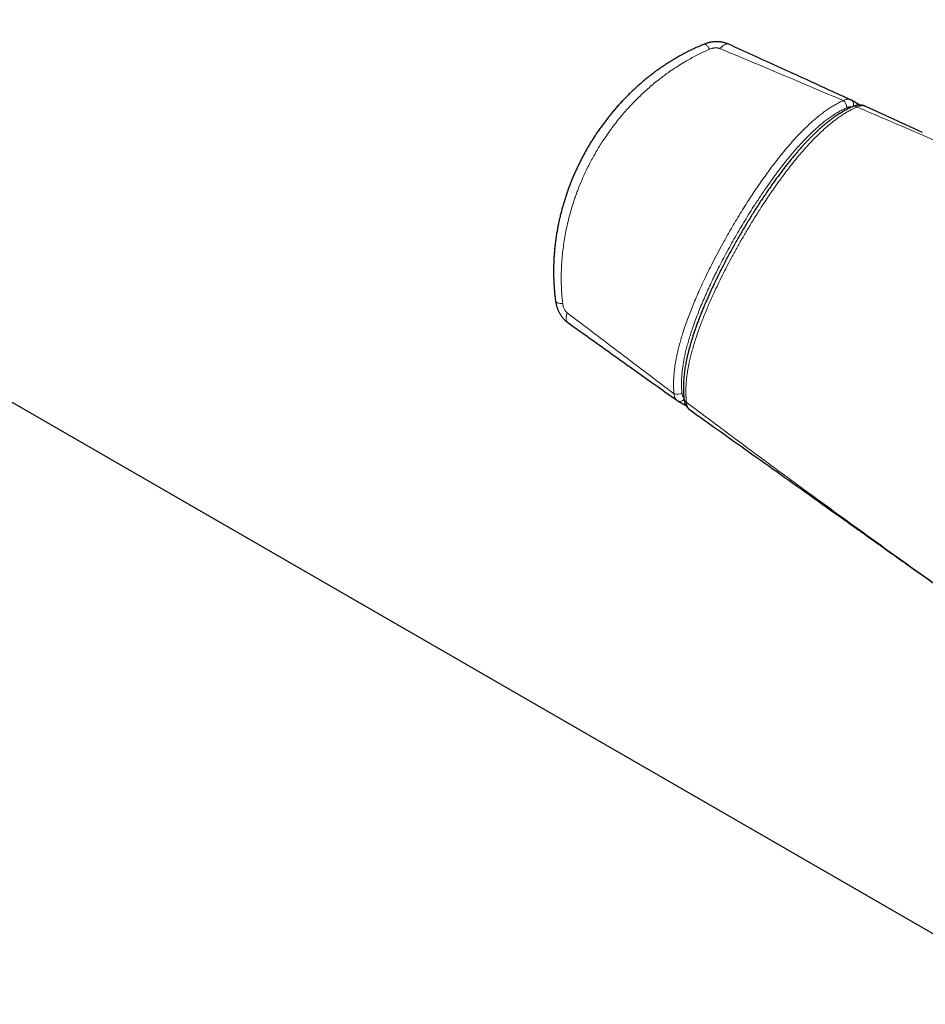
# Model space of a CAD drawing. Header units: millimetres. Extents: x 8 to 732, y 12 to 407.
# Tile 49 of 63: x 635 to 683, y 124 to 175. Entities that reach past the tile are written whole.
import ezdxf

# ---------------------------------------------------------------- set-up
doc = ezdxf.new("R2010")
doc.units = ezdxf.units.MM

msp = doc.modelspace()

# ---------------------------------------------------------------- linework, layer by layer
at = {"color": 7, "linetype": 'Continuous', "lineweight": 30}
for p, q in [((512.621, 226.167), (689.539, 124.034)), ((672.508, 174.162), (672.507, 174.162)), ((679.169, 171.087), (678.903, 171.241)), ((679.658, 170.91), (679.626, 170.926)), ((682.618, 169.559), (679.658, 170.91)), ((669.84, 155.543), (670.106, 155.389))]:
    msp.add_line(p, q, dxfattribs=at)
at = {"color": 252, "linetype": 'Continuous', "lineweight": 0, "flags": 128}
for points in [[(671.216, 174.167), (671.225, 174.169), (671.241, 174.17), (671.258, 174.166), (671.277, 174.158), (671.298, 174.146), (671.319, 174.129), (671.343, 174.108), (671.367, 174.084), (671.392, 174.055), (671.418, 174.022), (671.445, 173.986), (671.473, 173.947), (671.502, 173.904)], [(672.507, 174.162), (672.502, 174.164), (672.473, 174.173), (672.443, 174.178), (672.411, 174.178), (672.377, 174.174), (672.342, 174.165), (672.306, 174.151), (672.269, 174.134), (672.231, 174.111), (672.192, 174.085), (672.153, 174.054), (672.113, 174.02), (672.074, 173.982), (672.034, 173.94)], [(663.462, 160.737), (663.465, 160.728), (663.472, 160.714), (663.484, 160.701), (663.5, 160.688), (663.521, 160.677), (663.546, 160.666), (663.576, 160.656), (663.609, 160.648), (663.647, 160.64), (663.688, 160.634), (663.733, 160.628), (663.781, 160.624), (663.833, 160.621)], [(664.112, 159.621), (664.107, 159.625), (664.085, 159.645), (664.066, 159.669), (664.05, 159.696), (664.037, 159.728), (664.027, 159.762), (664.021, 159.8), (664.018, 159.842), (664.018, 159.886), (664.021, 159.932), (664.028, 159.982), (664.038, 160.033), (664.051, 160.087), (664.068, 160.142)]]:
    msp.add_lwpolyline(points, dxfattribs=at)
at = {"color": 252, "linetype": 'Continuous', "lineweight": 0}
for centre, radius, start, end in [((678.228, 170.874), 0.428, 356.8264, 54.7586), ((678.753, 171.025), 0.263, 335.3788, 55.1569), ((679.061, 170.71), 0.218, 53.3891, 110.2085), ((679.062, 170.904), 0.212, 22.819, 59.5142), ((669.82, 156.312), 0.428, 245.2444, 303.1412), ((669.951, 155.781), 0.263, 244.8326, 324.5982), ((670.211, 155.573), 0.212, 240.3905, 277.4939), ((670.379, 155.672), 0.218, 189.7715, 246.6297)]:
    msp.add_arc(centre, radius, start, end, dxfattribs=at)
at = {"color": 7, "linetype": 'Continuous', "lineweight": 30}
for points, knots in [([(672.506, 174.161), (672.489, 174.169), (672.451, 174.186), (672.388, 174.21), (672.319, 174.232), (672.248, 174.251), (672.174, 174.267), (672.099, 174.279), (672.023, 174.288), (671.945, 174.294), (671.866, 174.296), (671.788, 174.294), (671.71, 174.288), (671.631, 174.279), (671.55, 174.266), (671.47, 174.249), (671.39, 174.228), (671.312, 174.203), (671.253, 174.182), (671.222, 174.169), (671.216, 174.166)], [0, 0, 0, 0, 0.042065, 0.096448, 0.151531, 0.207366, 0.263979, 0.321362, 0.379481, 0.438277, 0.497677, 0.557606, 0.614051, 0.675084, 0.736502, 0.798219, 0.860214, 0.922457, 0.984897, 1, 1, 1, 1]), ([(671.216, 174.166), (671.17, 174.147), (671.063, 174.104), (670.896, 174.031), (670.714, 173.949), (670.533, 173.863), (670.352, 173.773), (670.172, 173.679), (669.992, 173.581), (669.812, 173.48), (669.633, 173.375), (669.455, 173.265), (669.277, 173.152), (669.099, 173.034), (668.921, 172.912), (668.745, 172.786), (668.57, 172.657), (668.397, 172.524), (668.226, 172.388), (668.055, 172.247), (667.886, 172.103), (667.719, 171.955), (667.554, 171.803), (667.39, 171.648), (667.229, 171.49), (667.069, 171.327), (666.912, 171.162), (666.757, 170.993), (666.605, 170.821), (666.456, 170.646), (666.309, 170.468), (666.165, 170.287), (666.024, 170.104), (665.886, 169.917), (665.752, 169.729), (665.62, 169.537), (665.491, 169.343), (665.366, 169.147), (665.244, 168.949), (665.126, 168.749), (665.011, 168.546), (664.9, 168.342), (664.792, 168.135), (664.687, 167.927), (664.587, 167.717), (664.49, 167.505), (664.397, 167.292), (664.308, 167.078), (664.222, 166.863), (664.141, 166.646), (664.063, 166.428), (663.99, 166.21), (663.92, 165.99), (663.855, 165.771), (663.793, 165.55), (663.735, 165.329), (663.681, 165.107), (663.632, 164.885), (663.587, 164.664), (663.545, 164.444), (663.508, 164.224), (663.475, 164.005), (663.447, 163.787), (663.422, 163.569), (663.401, 163.352), (663.384, 163.135), (663.371, 162.919), (663.362, 162.704), (663.356, 162.489), (663.355, 162.277), (663.357, 162.068), (663.363, 161.862), (663.373, 161.658), (663.386, 161.455), (663.402, 161.253), (663.423, 161.053), (663.443, 160.881), (663.457, 160.776), (663.463, 160.737)], [0, 0, 0, 0, 0.009111, 0.02118, 0.033301, 0.045481, 0.057726, 0.070043, 0.082435, 0.094911, 0.107444, 0.120028, 0.132756, 0.145607, 0.158559, 0.171588, 0.184669, 0.197763, 0.210872, 0.224173, 0.237515, 0.250905, 0.26435, 0.277856, 0.291427, 0.305077, 0.318783, 0.332506, 0.346253, 0.360029, 0.37384, 0.387692, 0.401597, 0.415453, 0.429328, 0.443248, 0.457196, 0.471152, 0.485092, 0.498988, 0.512909, 0.526908, 0.540879, 0.554829, 0.568763, 0.582687, 0.596616, 0.610504, 0.624367, 0.638242, 0.65211, 0.665949, 0.679743, 0.693469, 0.707127, 0.720926, 0.73463, 0.748242, 0.761767, 0.775211, 0.788578, 0.801875, 0.815105, 0.828275, 0.841391, 0.854458, 0.867482, 0.88047, 0.893434, 0.906316, 0.918861, 0.931329, 0.943728, 0.956062, 0.968338, 0.980562, 0.99274, 1, 1, 1, 1]), ([(678.857, 171.265), (678.498, 171.428), (677.483, 171.892), (675.782, 172.668), (674.025, 173.47), (672.924, 173.972), (672.508, 174.162)], [0, 0, 0, 0, 0.169297, 0.479278, 0.803192, 1, 1, 1, 1]), ([(678.902, 171.241), (678.898, 171.244), (678.883, 171.253), (678.867, 171.26), (678.857, 171.264)], [0, 0, 0, 0, 0.322802, 1, 1, 1, 1]), ([(678.986, 170.914), (678.963, 170.904), (678.904, 170.879), (678.807, 170.833), (678.696, 170.778), (678.584, 170.719), (678.472, 170.656), (678.359, 170.59), (678.246, 170.52), (678.133, 170.446), (678.019, 170.368), (677.905, 170.287), (677.791, 170.201), (677.676, 170.112), (677.561, 170.02), (677.445, 169.923), (677.328, 169.821), (677.209, 169.715), (677.089, 169.603), (676.967, 169.488), (676.845, 169.368), (676.722, 169.243), (676.597, 169.114), (676.471, 168.979), (676.343, 168.838), (676.212, 168.692), (676.08, 168.539), (675.945, 168.381), (675.809, 168.217), (675.672, 168.048), (675.533, 167.873), (675.392, 167.692), (675.25, 167.505), (675.106, 167.312), (674.959, 167.112), (674.81, 166.904), (674.658, 166.69), (674.506, 166.47), (674.354, 166.247), (674.203, 166.02), (674.051, 165.789), (673.9, 165.554), (673.749, 165.314), (673.598, 165.071), (673.446, 164.822), (673.295, 164.569), (673.143, 164.31), (672.99, 164.047), (672.839, 163.781), (672.691, 163.515), (672.547, 163.251), (672.406, 162.99), (672.271, 162.732), (672.139, 162.476), (672.011, 162.222), (671.887, 161.971), (671.766, 161.722), (671.65, 161.476), (671.538, 161.232), (671.429, 160.99), (671.324, 160.751), (671.224, 160.517), (671.129, 160.289), (671.04, 160.067), (670.956, 159.851), (670.876, 159.64), (670.801, 159.433), (670.73, 159.231), (670.664, 159.034), (670.602, 158.841), (670.544, 158.653), (670.491, 158.47), (670.441, 158.292), (670.396, 158.118), (670.355, 157.948), (670.317, 157.782), (670.282, 157.618), (670.252, 157.464), (670.226, 157.314), (670.204, 157.17), (670.184, 157.025), (670.167, 156.881), (670.154, 156.74), (670.143, 156.6), (670.136, 156.463), (670.132, 156.328), (670.131, 156.195), (670.133, 156.064), (670.138, 155.935), (670.147, 155.809), (670.156, 155.709), (670.163, 155.652), (670.165, 155.635)], [0, 0, 0, 0, 0.00485, 0.012818, 0.020742, 0.028797, 0.036862, 0.04497, 0.053125, 0.061333, 0.069601, 0.077935, 0.086341, 0.094824, 0.103393, 0.112052, 0.120781, 0.129927, 0.139136, 0.148476, 0.157967, 0.167628, 0.177482, 0.187556, 0.197878, 0.208483, 0.219417, 0.230591, 0.241955, 0.253573, 0.265452, 0.277602, 0.290032, 0.302754, 0.315774, 0.329258, 0.343149, 0.357158, 0.371296, 0.385576, 0.400007, 0.414603, 0.429376, 0.444338, 0.459506, 0.474892, 0.490515, 0.506393, 0.522488, 0.538354, 0.554009, 0.569456, 0.5847, 0.599744, 0.614593, 0.629252, 0.643725, 0.658016, 0.672131, 0.686075, 0.699861, 0.713364, 0.726425, 0.739109, 0.751456, 0.763496, 0.775259, 0.786768, 0.798036, 0.809056, 0.819755, 0.83017, 0.840336, 0.850283, 0.860038, 0.869623, 0.87906, 0.888376, 0.896548, 0.905179, 0.913752, 0.922269, 0.930731, 0.939139, 0.947496, 0.955804, 0.964064, 0.97228, 0.980454, 0.988592, 0.996718, 1, 1, 1, 1]), ([(679.626, 170.926), (679.62, 170.929), (679.598, 170.94), (679.559, 170.954), (679.508, 170.969), (679.457, 170.979), (679.404, 170.986), (679.351, 170.99), (679.297, 170.989), (679.242, 170.985), (679.186, 170.976), (679.13, 170.964), (679.074, 170.948), (679.026, 170.931), (678.997, 170.919), (678.986, 170.914)], [0, 0, 0, 0, 0.031596, 0.110992, 0.190596, 0.270636, 0.351341, 0.432942, 0.515528, 0.599072, 0.684101, 0.770699, 0.858946, 0.948834, 1, 1, 1, 1]), ([(679.341, 170.989), (679.339, 170.99), (679.308, 171.007), (679.251, 171.04), (679.197, 171.071), (679.169, 171.087)], [0, 0, 0, 0, 0.026549, 0.514189, 1, 1, 1, 1]), ([(663.462, 160.737), (663.465, 160.72), (663.471, 160.676), (663.485, 160.606), (663.504, 160.527), (663.527, 160.449), (663.553, 160.371), (663.584, 160.295), (663.617, 160.222), (663.653, 160.15), (663.693, 160.08), (663.737, 160.01), (663.785, 159.943), (663.836, 159.879), (663.888, 159.819), (663.941, 159.764), (663.994, 159.715), (664.048, 159.669), (664.088, 159.638), (664.11, 159.623), (664.112, 159.621)], [0, 0, 0, 0, 0.038916, 0.099977, 0.161242, 0.222696, 0.284321, 0.346104, 0.408033, 0.465731, 0.527494, 0.589481, 0.651596, 0.713701, 0.775645, 0.830964, 0.885735, 0.939957, 0.993652, 1, 1, 1, 1]), ([(664.112, 159.621), (664.443, 159.385), (665.467, 158.655), (667.158, 157.45), (668.723, 156.336), (669.593, 155.716), (669.797, 155.571)], [0, 0, 0, 0, 0.174697, 0.541154, 0.892689, 1, 1, 1, 1]), ([(669.796, 155.571), (669.799, 155.569), (669.813, 155.559), (669.828, 155.55), (669.84, 155.543)], [0, 0, 0, 0, 0.21958, 1, 1, 1, 1]), ([(670.106, 155.389), (670.121, 155.381), (670.162, 155.357), (670.218, 155.324), (670.262, 155.299), (670.277, 155.29)], [0, 0, 0, 0, 0.258045, 0.744662, 1, 1, 1, 1]), ([(670.164, 155.635), (670.164, 155.634), (670.166, 155.612), (670.174, 155.569), (670.187, 155.507), (670.205, 155.448), (670.226, 155.391), (670.25, 155.337), (670.278, 155.286), (670.309, 155.238), (670.343, 155.194), (670.38, 155.153), (670.419, 155.116), (670.451, 155.09), (670.47, 155.077), (670.474, 155.074)], [0, 0, 0, 0, 0.003909, 0.099587, 0.19436, 0.287869, 0.379841, 0.470125, 0.558634, 0.644997, 0.729662, 0.812931, 0.895009, 0.97611, 1, 1, 1, 1]), ([(670.474, 155.073), (670.817, 154.829), (671.705, 154.196), (673.144, 153.171), (674.806, 151.988), (676.505, 150.778), (678.259, 149.529), (680.076, 148.236), (681.965, 146.891), (683.938, 145.487), (685.739, 144.206), (686.885, 143.391), (687.341, 143.066)], [0, 0, 0, 0, 0.061131, 0.158727, 0.256601, 0.357338, 0.461244, 0.568748, 0.680391, 0.796867, 0.919104, 1, 1, 1, 1])]:
    msp.add_open_spline(points, degree=3, knots=knots, dxfattribs=at)
at = {"color": 252, "linetype": 'Continuous', "lineweight": 0}
for points, knots in [([(671.502, 173.904), (671.408, 173.862), (671.22, 173.779), (670.941, 173.645), (670.665, 173.503), (670.361, 173.336), (670.03, 173.141), (669.676, 172.914), (669.37, 172.704), (669.111, 172.516), (668.872, 172.334), (668.613, 172.127), (668.337, 171.892), (668.067, 171.65), (667.802, 171.399), (667.544, 171.141), (667.293, 170.875), (667.048, 170.601), (666.811, 170.32), (666.6, 170.056), (666.413, 169.812), (666.256, 169.597), (666.11, 169.387), (665.957, 169.161), (665.795, 168.909), (665.624, 168.629), (665.46, 168.345), (665.303, 168.057), (665.152, 167.764), (665.009, 167.467), (664.872, 167.167), (664.743, 166.862), (664.631, 166.58), (664.535, 166.321), (664.435, 166.036), (664.326, 165.698), (664.212, 165.305), (664.11, 164.908), (664.02, 164.508), (663.943, 164.104), (663.879, 163.698), (663.828, 163.29), (663.79, 162.88), (663.765, 162.469), (663.754, 162.056), (663.757, 161.644), (663.774, 161.267), (663.8, 160.926), (663.822, 160.723), (663.833, 160.621)], [0, 0, 0, 0, 0.019199, 0.038407, 0.057615, 0.076815, 0.102605, 0.128406, 0.154198, 0.170667, 0.187137, 0.20919, 0.231247, 0.2533, 0.275502, 0.297709, 0.319911, 0.34226, 0.364613, 0.386962, 0.40379, 0.420617, 0.435489, 0.450361, 0.470248, 0.490137, 0.510023, 0.530005, 0.549991, 0.569974, 0.590054, 0.610138, 0.630219, 0.645326, 0.660433, 0.685297, 0.710167, 0.73503, 0.760033, 0.785042, 0.810044, 0.835201, 0.860365, 0.885521, 0.91091, 0.936308, 0.961695, 0.980847, 1, 1, 1, 1]), ([(672.034, 173.94), (672.017, 173.946), (671.982, 173.959), (671.927, 173.969), (671.873, 173.975), (671.821, 173.975), (671.767, 173.972), (671.713, 173.966), (671.659, 173.955), (671.587, 173.937), (671.536, 173.917), (671.502, 173.904)], [0, 0, 0, 0, 0.105958, 0.214694, 0.308507, 0.402359, 0.500044, 0.597751, 0.697073, 0.796404, 1, 1, 1, 1]), ([(678.475, 171.223), (677.938, 171.452), (676.864, 171.911), (675.254, 172.592), (673.643, 173.269), (672.57, 173.716), (672.034, 173.94)], [0, 0, 0, 0, 0.249992, 0.499987, 0.749992, 1, 1, 1, 1]), ([(669.641, 155.923), (669.635, 155.996), (669.624, 156.14), (669.618, 156.365), (669.621, 156.594), (669.633, 156.829), (669.654, 157.07), (669.684, 157.317), (669.723, 157.566), (669.769, 157.812), (669.821, 158.056), (669.882, 158.312), (669.954, 158.587), (670.039, 158.881), (670.139, 159.204), (670.257, 159.554), (670.391, 159.925), (670.531, 160.288), (670.68, 160.657), (670.844, 161.044), (671.024, 161.448), (671.219, 161.869), (671.428, 162.303), (671.66, 162.765), (671.907, 163.242), (672.183, 163.753), (672.479, 164.279), (672.767, 164.775), (673.035, 165.22), (673.28, 165.617), (673.52, 165.994), (673.755, 166.353), (673.984, 166.693), (674.217, 167.03), (674.454, 167.364), (674.695, 167.693), (674.941, 168.017), (675.191, 168.336), (675.409, 168.603), (675.593, 168.82), (675.754, 169.006), (675.93, 169.204), (676.123, 169.412), (676.319, 169.615), (676.518, 169.812), (676.72, 170.003), (676.909, 170.174), (677.086, 170.325), (677.263, 170.468), (677.453, 170.613), (677.658, 170.758), (677.864, 170.893), (678.07, 171.016), (678.273, 171.128), (678.408, 171.191), (678.475, 171.223)], [0, 0, 0, 0, 0.0145, 0.029015, 0.043531, 0.058033, 0.07277, 0.087521, 0.102274, 0.117013, 0.130799, 0.144585, 0.161385, 0.178192, 0.194994, 0.216509, 0.238026, 0.258326, 0.278627, 0.301289, 0.324791, 0.348293, 0.374247, 0.4002, 0.429181, 0.458162, 0.490736, 0.52331, 0.547536, 0.571765, 0.59599, 0.617392, 0.638794, 0.660221, 0.681648, 0.703107, 0.724565, 0.746064, 0.767562, 0.779672, 0.791782, 0.807249, 0.822719, 0.838186, 0.853758, 0.869335, 0.884905, 0.897222, 0.909539, 0.92466, 0.939782, 0.955033, 0.970283, 0.985142, 1, 1, 1, 1]), ([(678.475, 171.223), (678.493, 171.232), (678.53, 171.251), (678.585, 171.271), (678.64, 171.285), (678.69, 171.292), (678.737, 171.293), (678.78, 171.289), (678.82, 171.28), (678.845, 171.27), (678.857, 171.265)], [0, 0, 0, 0, 0.1306367, 0.2621751, 0.3965535, 0.5319122, 0.6487888, 0.7663095, 0.8858435, 1, 1, 1, 1]), ([(678.655, 170.85), (678.591, 170.82), (678.462, 170.759), (678.269, 170.654), (678.074, 170.538), (677.879, 170.41), (677.683, 170.272), (677.477, 170.116), (677.262, 169.94), (677.04, 169.745), (676.819, 169.54), (676.6, 169.324), (676.383, 169.099), (676.166, 168.864), (675.953, 168.623), (675.729, 168.36), (675.494, 168.073), (675.25, 167.763), (675.01, 167.447), (674.747, 167.089), (674.462, 166.687), (674.158, 166.241), (673.87, 165.802), (673.596, 165.372), (673.336, 164.951), (673.082, 164.526), (672.834, 164.098), (672.59, 163.665), (672.353, 163.23), (672.122, 162.794), (671.912, 162.381), (671.719, 161.989), (671.543, 161.62), (671.372, 161.249), (671.207, 160.877), (671.054, 160.515), (670.912, 160.164), (670.782, 159.824), (670.658, 159.483), (670.549, 159.163), (670.455, 158.864), (670.374, 158.586), (670.299, 158.309), (670.232, 158.033), (670.176, 157.772), (670.131, 157.525), (670.095, 157.293), (670.067, 157.064), (670.047, 156.835), (670.035, 156.609), (670.032, 156.385), (670.037, 156.165), (670.049, 156.024), (670.054, 155.954)], [0, 0, 0, 0, 0.014599, 0.029207, 0.043806, 0.058707, 0.073616, 0.088518, 0.105894, 0.123288, 0.140689, 0.158072, 0.175922, 0.193783, 0.211647, 0.229501, 0.251018, 0.272545, 0.294074, 0.315594, 0.344613, 0.373638, 0.402659, 0.429088, 0.455525, 0.481963, 0.508393, 0.534971, 0.561549, 0.587837, 0.614124, 0.636106, 0.658098, 0.680091, 0.702079, 0.724056, 0.744004, 0.763962, 0.783916, 0.803859, 0.820155, 0.836467, 0.852782, 0.869086, 0.885376, 0.899473, 0.913583, 0.927692, 0.941788, 0.956334, 0.970896, 0.985456, 1, 1, 1, 1]), ([(679.191, 170.885), (679.147, 170.865), (679.059, 170.826), (678.906, 170.751), (678.732, 170.657), (678.537, 170.542), (678.333, 170.41), (678.12, 170.259), (677.898, 170.089), (677.695, 169.923), (677.511, 169.762), (677.328, 169.594), (677.127, 169.402), (676.911, 169.184), (676.698, 168.959), (676.487, 168.727), (676.279, 168.488), (676.091, 168.264), (675.921, 168.058), (675.743, 167.834), (675.539, 167.571), (675.311, 167.268), (675.087, 166.96), (674.865, 166.648), (674.648, 166.332), (674.397, 165.96), (674.116, 165.528), (673.806, 165.036), (673.504, 164.538), (673.208, 164.034), (672.92, 163.526), (672.651, 163.033), (672.4, 162.558), (672.167, 162.1), (671.942, 161.639), (671.748, 161.227), (671.584, 160.865), (671.447, 160.553), (671.315, 160.24), (671.187, 159.926), (671.065, 159.611), (670.948, 159.294), (670.837, 158.975), (670.732, 158.653), (670.639, 158.345), (670.558, 158.049), (670.487, 157.767), (670.43, 157.515), (670.387, 157.294), (670.354, 157.111), (670.328, 156.937), (670.304, 156.757), (670.284, 156.561), (670.269, 156.351), (670.262, 156.162), (670.261, 155.994), (670.265, 155.831), (670.274, 155.656), (670.286, 155.533), (670.293, 155.472)], [0, 0, 0, 0, 0.009714, 0.019428, 0.033594, 0.047768, 0.061934, 0.078329, 0.094735, 0.111131, 0.123661, 0.136191, 0.152977, 0.169769, 0.186557, 0.203434, 0.220315, 0.237193, 0.249897, 0.262601, 0.282379, 0.302161, 0.32194, 0.341793, 0.361649, 0.381503, 0.411398, 0.441292, 0.471289, 0.501286, 0.531359, 0.561431, 0.587904, 0.614376, 0.640892, 0.667408, 0.685123, 0.70284, 0.720555, 0.73832, 0.756088, 0.773852, 0.791972, 0.810097, 0.828216, 0.844285, 0.860359, 0.876426, 0.887565, 0.898704, 0.908364, 0.918024, 0.93078, 0.943541, 0.956297, 0.965775, 0.975253, 0.987627, 1, 1, 1, 1]), ([(678.911, 170.881), (678.906, 170.883), (678.89, 170.888), (678.86, 170.892), (678.82, 170.893), (678.78, 170.89), (678.74, 170.881), (678.698, 170.869), (678.669, 170.856), (678.655, 170.85)], [0, 0, 0, 0, 0.0599878, 0.2226016, 0.3852163, 0.5367719, 0.6883277, 0.8441641, 1, 1, 1, 1]), ([(679.626, 170.926), (679.622, 170.928), (679.602, 170.938), (679.563, 170.95), (679.509, 170.959), (679.451, 170.96), (679.39, 170.954), (679.326, 170.939), (679.26, 170.917), (679.214, 170.896), (679.191, 170.885)], [0, 0, 0, 0, 0.039459, 0.17117, 0.305524, 0.440788, 0.578074, 0.716328, 0.857636, 1, 1, 1, 1]), ([(679.191, 170.885), (679.706, 170.666), (680.736, 170.229), (682.279, 169.565), (683.821, 168.897), (685.332, 168.235), (686.811, 167.583), (688.261, 166.939), (689.708, 166.293), (691.213, 165.616), (692.775, 164.911), (694.631, 164.07), (695.945, 163.471), (696.72, 163.118)], [0, 0, 0, 0, 0.087607, 0.175216, 0.262827, 0.350439, 0.433079, 0.515718, 0.59836, 0.681001, 0.773811, 0.866621, 1, 1, 1, 1]), ([(663.833, 160.621), (663.836, 160.599), (663.843, 160.547), (663.864, 160.466), (663.894, 160.383), (663.93, 160.309), (663.969, 160.245), (664.015, 160.187), (664.05, 160.157), (664.068, 160.142)], [0, 0, 0, 0, 0.1212327, 0.2896505, 0.457988, 0.5955518, 0.7329905, 0.8666354, 1, 1, 1, 1]), ([(664.068, 160.142), (664.53, 159.789), (665.454, 159.084), (666.845, 158.028), (668.241, 156.974), (669.174, 156.274), (669.641, 155.923)], [0, 0, 0, 0, 0.249992, 0.499987, 0.749992, 1, 1, 1, 1]), ([(669.797, 155.571), (669.793, 155.574), (669.776, 155.585), (669.75, 155.611), (669.72, 155.647), (669.696, 155.689), (669.676, 155.733), (669.662, 155.779), (669.65, 155.83), (669.644, 155.878), (669.642, 155.91), (669.641, 155.923)], [0, 0, 0, 0, 0.045302, 0.175658, 0.309767, 0.443877, 0.560944, 0.67801, 0.797753, 0.917496, 1, 1, 1, 1]), ([(670.054, 155.954), (670.056, 155.938), (670.06, 155.906), (670.07, 155.862), (670.085, 155.821), (670.102, 155.784), (670.123, 155.752), (670.141, 155.729), (670.153, 155.719), (670.156, 155.716)], [0, 0, 0, 0, 0.158077, 0.316154, 0.479146, 0.642138, 0.792603, 0.943068, 1, 1, 1, 1]), ([(687.34, 143.068), (686.936, 143.355), (685.607, 144.3), (683.817, 145.578), (681.97, 146.902), (680.585, 147.898), (679.202, 148.896), (677.82, 149.898), (676.441, 150.904), (675.064, 151.915), (673.691, 152.929), (672.438, 153.861), (671.305, 154.709), (670.63, 155.218), (670.293, 155.472)], [0, 0, 0, 0, 0.070696, 0.232402, 0.31328, 0.394159, 0.475039, 0.555919, 0.636838, 0.717757, 0.798679, 0.879601, 0.9398, 1, 1, 1, 1]), ([(670.293, 155.472), (670.294, 155.449), (670.298, 155.402), (670.311, 155.336), (670.329, 155.275), (670.353, 155.218), (670.382, 155.167), (670.417, 155.123), (670.448, 155.092), (670.469, 155.078), (670.475, 155.074)], [0, 0, 0, 0, 0.131306, 0.263461, 0.398284, 0.534027, 0.670574, 0.808078, 0.948609, 1, 1, 1, 1])]:
    msp.add_open_spline(points, degree=3, knots=knots, dxfattribs=at)

doc.saveas('drawing.dxf')
